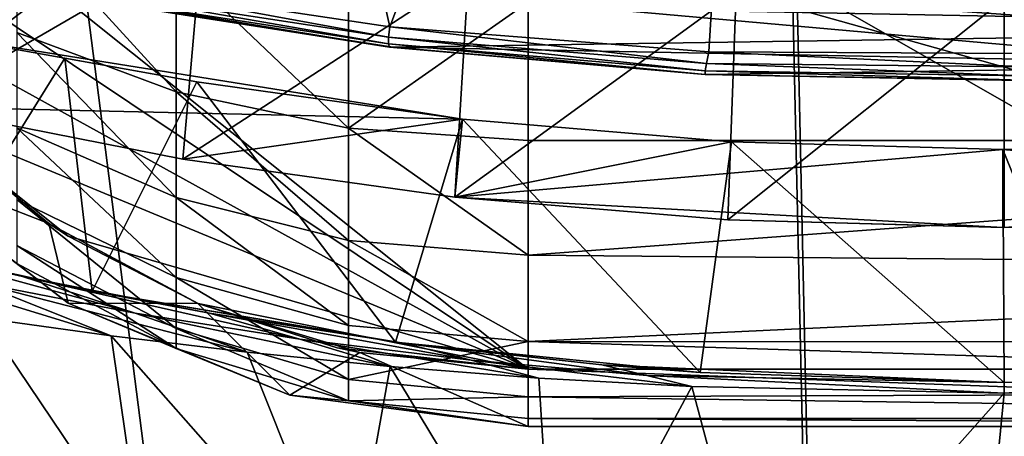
# Model space of a CAD drawing. Header units: metres. Extents: x -904 to 0, y -908 to 0.
# Tile 90 of 161: x -532 to -447, y -158 to -122. Entities that reach past the tile are written whole.
import ezdxf

# ---------------------------------------------------------------- set-up
doc = ezdxf.new("R2010")
doc.units = ezdxf.units.M

msp = doc.modelspace()

# ---------------------------------------------------------------- linework, layer by layer
at = {"layer": 'top'}
for points in [[(-527.460144, -118.521431, 1553.945923), (-520.168213, -33.508572, 1504.990356), (-500.041199, -122.65184, 1556.645508)], [(-520.168213, -33.508572, 1504.990356), (-466.736969, -34.32309, 1505.357788), (-500.041199, -122.65184, 1556.645508)], [(-500.041199, -122.65184, 1556.645508), (-466.736969, -34.32309, 1505.357788), (-472.305176, -124.818771, 1557.712036)], [(-466.736969, -34.32309, 1505.357788), (-444.445007, -124.951332, 1557.109863), (-472.305176, -124.818771, 1557.712036)], [(-466.736969, -34.32309, 1505.357788), (-413.73407, -39.529335, 1506.431519), (-444.445007, -124.951332, 1557.109863)], [(-570.15863, -58.565701, 661.240173), (-309.111755, -207.702347, 657.334961), (-309.819092, -35.76218, 661.837402)], [(-422.847595, -51.565025, 179.349472), (-422.732574, -139.434372, 188.608414), (-446.597717, -120.203751, 185.663147)], [(-570.15863, -58.565701, 661.240173), (-584.097839, -207.702347, 657.334961), (-309.111755, -207.702347, 657.334961)], [(-541.111755, -129.610855, 201.479248), (-539.404663, -111.412796, 199.035706), (-516.375183, -115.254181, 193.141876)], [(-518.031555, -134.141281, 195.509354), (-541.111755, -129.610855, 201.479248), (-516.375183, -115.254181, 193.141876)], [(-518.031555, -134.141281, 195.509354), (-516.375183, -115.254181, 193.141876), (-493.189423, -118.003258, 188.972519)], [(-390.981628, -122.793343, 1605.25415), (-364.177917, -117.760857, 1605.379028), (-526.704712, -120.180878, 1605.33728)], [(-494.376465, -137.442673, 191.195679), (-518.031555, -134.141281, 195.509354), (-493.189423, -118.003258, 188.972519)], [(-494.376465, -137.442673, 191.195679), (-493.189423, -118.003258, 188.972519), (-469.916138, -119.653488, 186.488419)], [(-500.156067, -123.543983, 1569.298096), (-527.521912, -119.335327, 1567.273438), (-527.460144, -118.521431, 1553.945923)], [(-500.041199, -122.65184, 1556.645508), (-500.156067, -123.543983, 1569.298096), (-527.460144, -118.521431, 1553.945923)], [(-500.156067, -123.543983, 1569.298096), (-500.160217, -124.128204, 1581.975586), (-527.521912, -119.335327, 1567.273438)], [(-500.160217, -124.128204, 1581.975586), (-527.452332, -119.870705, 1580.621338), (-527.521912, -119.335327, 1567.273438)], [(-470.643158, -139.424316, 188.621552), (-494.376465, -137.442673, 191.195679), (-469.916138, -119.653488, 186.488419)], [(-469.916138, -119.653488, 186.488419), (-446.597717, -120.203751, 185.663147), (-470.643158, -139.424316, 188.621552)], [(-500.160217, -124.128204, 1581.975586), (-500.05191, -124.40728, 1594.659424), (-527.452332, -119.870705, 1580.621338)], [(-500.05191, -124.40728, 1594.659424), (-527.249817, -120.132042, 1593.9729), (-527.452332, -119.870705, 1580.621338)], [(-500.05191, -124.40728, 1594.659424), (-526.704712, -120.180878, 1605.33728), (-527.249817, -120.132042, 1593.9729)], [(-499.757935, -124.413017, 1605.226074), (-390.981628, -122.793343, 1605.25415), (-526.704712, -120.180878, 1605.33728)], [(-499.757935, -124.413017, 1605.226074), (-526.704712, -120.180878, 1605.33728), (-500.05191, -124.40728, 1594.659424)], [(-446.597717, -120.203751, 185.663147), (-446.597717, -140.094193, 187.753693), (-470.643158, -139.424316, 188.621552)], [(-446.597717, -120.203751, 185.663147), (-422.732574, -139.434372, 188.608414), (-446.597717, -140.094193, 187.753693)], [(-472.497009, -125.821915, 1570.093628), (-500.156067, -123.543983, 1569.298096), (-500.041199, -122.65184, 1556.645508)], [(-472.305176, -124.818771, 1557.712036), (-472.497009, -125.821915, 1570.093628), (-500.041199, -122.65184, 1556.645508)], [(-418.0672, -125.985519, 1605.176147), (-390.981628, -122.793343, 1605.25415), (-499.757935, -124.413017, 1605.226074)], [(-539.974182, -123.297417, 262.510101), (-541.111755, -129.610855, 201.479248), (-493.72522, -130.671524, 255.91658)], [(-493.72522, -130.671524, 255.91658), (-516.826599, -127.415276, 260.486267), (-539.974182, -123.297417, 262.510101)], [(-516.826599, -127.415276, 260.486267), (-528.297913, -125.377029, 262.801697), (-539.974182, -123.297417, 262.510101)], [(-539.974182, -123.297417, 262.510101), (-528.297913, -125.377029, 262.801697), (-539.092896, -142.723526, 266.041656)], [(-472.599854, -126.482285, 1582.505493), (-500.160217, -124.128204, 1581.975586), (-500.156067, -123.543983, 1569.298096)], [(-472.599854, -126.482285, 1582.505493), (-472.611938, -126.800926, 1594.927246), (-500.160217, -124.128204, 1581.975586)], [(-472.611938, -126.800926, 1594.927246), (-500.05191, -124.40728, 1594.659424), (-500.160217, -124.128204, 1581.975586)], [(-472.497009, -125.821915, 1570.093628), (-472.599854, -126.482285, 1582.505493), (-500.156067, -123.543983, 1569.298096)], [(-472.611938, -126.800926, 1594.927246), (-499.757935, -124.413017, 1605.226074), (-500.05191, -124.40728, 1594.659424)], [(-472.58493, -126.797386, 1605.161987), (-418.0672, -125.985519, 1605.176147), (-499.757935, -124.413017, 1605.226074)], [(-472.611938, -126.800926, 1594.927246), (-472.58493, -126.797386, 1605.161987), (-499.757935, -124.413017, 1605.226074)], [(-444.72467, -126.119873, 1569.632446), (-472.497009, -125.821915, 1570.093628), (-472.305176, -124.818771, 1557.712036)], [(-444.445007, -124.951332, 1557.109863), (-444.72467, -126.119873, 1569.632446), (-472.305176, -124.818771, 1557.712036)], [(-528.297913, -125.377029, 262.801697), (-525.925171, -145.619431, 266.058258), (-539.092896, -142.723526, 266.041656)], [(-528.297913, -125.377029, 262.801697), (-516.826599, -127.415276, 260.486267), (-525.925171, -145.619431, 266.058258)], [(-444.939606, -126.901489, 1582.192261), (-472.599854, -126.482285, 1582.505493), (-472.497009, -125.821915, 1570.093628)], [(-444.72467, -126.119873, 1569.632446), (-444.939606, -126.901489, 1582.192261), (-472.497009, -125.821915, 1570.093628)], [(-445.088043, -127.295189, 1594.766846), (-472.611938, -126.800926, 1594.927246), (-472.599854, -126.482285, 1582.505493)], [(-444.939606, -126.901489, 1582.192261), (-445.088043, -127.295189, 1594.766846), (-472.599854, -126.482285, 1582.505493)], [(-472.58493, -126.797386, 1605.161987), (-445.312592, -127.322487, 1605.145386), (-418.0672, -125.985519, 1605.176147)], [(-516.826599, -127.415276, 260.486267), (-499.544373, -150.04425, 260.502655), (-525.925171, -145.619431, 266.058258)], [(-516.826599, -127.415276, 260.486267), (-493.72522, -130.671524, 255.91658), (-499.544373, -150.04425, 260.502655)], [(-445.312592, -127.322487, 1605.145386), (-472.58493, -126.797386, 1605.161987), (-472.611938, -126.800926, 1594.927246)], [(-445.088043, -127.295189, 1594.766846), (-445.312592, -127.322487, 1605.145386), (-472.611938, -126.800926, 1594.927246)], [(-541.111755, -129.610855, 201.479248), (-518.031555, -134.141281, 195.509354), (-493.72522, -130.671524, 255.91658)], [(-493.72522, -130.671524, 255.91658), (-518.031555, -134.141281, 195.509354), (-494.376465, -137.442673, 191.195679)], [(-493.72522, -130.671524, 255.91658), (-473.043304, -152.688278, 256.961365), (-499.544373, -150.04425, 260.502655)], [(-470.329498, -132.648758, 253.155853), (-493.72522, -130.671524, 255.91658), (-494.376465, -137.442673, 191.195679)], [(-493.72522, -130.671524, 255.91658), (-470.329498, -132.648758, 253.155853), (-473.043304, -152.688278, 256.961365)], [(-494.376465, -137.442673, 191.195679), (-446.714508, -133.318069, 252.22406), (-470.329498, -132.648758, 253.155853)], [(-470.329498, -132.648758, 253.155853), (-446.604919, -153.562988, 255.793488), (-473.043304, -152.688278, 256.961365)], [(-470.329498, -132.648758, 253.155853), (-446.714508, -133.318069, 252.22406), (-446.604919, -153.562988, 255.793488)], [(-399.057281, -137.468994, 191.161682), (-423.087708, -132.661148, 253.139191), (-446.714508, -133.318069, 252.22406)], [(-446.714508, -133.318069, 252.22406), (-423.087708, -132.661148, 253.139191), (-438.529175, -153.481308, 255.902008)], [(-446.716217, -140.094177, 187.753738), (-446.714508, -133.318069, 252.22406), (-494.376465, -137.442673, 191.195679)], [(-446.716217, -140.094177, 187.753738), (-399.057281, -137.468994, 191.161682), (-446.714508, -133.318069, 252.22406)], [(-446.714508, -133.318069, 252.22406), (-438.529175, -153.481308, 255.902008), (-446.604919, -153.562988, 255.793488)], [(-470.643158, -139.424316, 188.621552), (-446.716217, -140.094177, 187.753738), (-494.376465, -137.442673, 191.195679)], [(-422.732574, -139.434372, 188.608414), (-399.057281, -137.468994, 191.161682), (-446.716217, -140.094177, 187.753738)], [(-470.643158, -139.424316, 188.621552), (-446.597717, -140.094193, 187.753693), (-446.716217, -140.094177, 187.753738)], [(-446.597717, -140.094193, 187.753693), (-422.732574, -139.434372, 188.608414), (-446.716217, -140.094177, 187.753738)], [(-535.920593, -144.884628, 288.835999), (-547.658203, -140.587769, 286.883636), (-522.186035, -147.528091, 281.959869)], [(-547.658203, -140.587769, 286.883636), (-531.978394, -144.345947, 279.853455), (-522.186035, -147.528091, 281.959869)], [(-531.978394, -144.345947, 279.853455), (-547.658203, -140.587769, 286.883636), (-539.092896, -142.723526, 266.041656)], [(-535.35321, -147.961548, 298.649811), (-549.1828, -141.859467, 296.390076), (-524.248291, -149.511566, 290.776733)], [(-549.1828, -141.859467, 296.390076), (-535.920593, -144.884628, 288.835999), (-524.248291, -149.511566, 290.776733)], [(-525.925171, -145.619431, 266.058258), (-531.978394, -144.345947, 279.853455), (-539.092896, -142.723526, 266.041656)], [(-522.186035, -147.528091, 281.959869), (-531.978394, -144.345947, 279.853455), (-507.848602, -149.788101, 276.275269)], [(-531.978394, -144.345947, 279.853455), (-515.712585, -147.547882, 274.023407), (-507.848602, -149.788101, 276.275269)], [(-525.925171, -145.619431, 266.058258), (-515.712585, -147.547882, 274.023407), (-531.978394, -144.345947, 279.853455)], [(-524.248291, -149.511566, 290.776733), (-535.920593, -144.884628, 288.835999), (-512.426392, -150.941452, 284.060791)], [(-535.920593, -144.884628, 288.835999), (-522.186035, -147.528091, 281.959869), (-512.426392, -150.941452, 284.060791)], [(-499.544373, -150.04425, 260.502655), (-498.847473, -150.136658, 269.846283), (-525.925171, -145.619431, 266.058258)], [(-498.847473, -150.136658, 269.846283), (-515.712585, -147.547882, 274.023407), (-525.925171, -145.619431, 266.058258)], [(-539.008423, -162.858704, 363.571381), (-535.35321, -147.961548, 298.649811), (-521.543457, -168.44548, 361.87027)], [(-535.35321, -147.961548, 298.649811), (-524.248291, -149.511566, 290.776733), (-521.543457, -168.44548, 361.87027)], [(-512.426392, -150.941452, 284.060791), (-522.186035, -147.528091, 281.959869), (-499.996185, -152.17923, 278.52475)], [(-522.186035, -147.528091, 281.959869), (-507.848602, -149.788101, 276.275269), (-499.996185, -152.17923, 278.52475)], [(-507.848602, -149.788101, 276.275269), (-515.712585, -147.547882, 274.023407), (-492.959351, -151.613037, 272.019043)], [(-515.712585, -147.547882, 274.023407), (-498.847473, -150.136658, 269.846283), (-492.959351, -151.613037, 272.019043)], [(-521.543457, -168.44548, 361.87027), (-524.248291, -149.511566, 290.776733), (-503.722931, -172.812347, 360.500519)], [(-524.248291, -149.511566, 290.776733), (-512.426392, -150.941452, 284.060791), (-503.722931, -172.812347, 360.500519)], [(-499.996185, -152.17923, 278.52475), (-507.848602, -149.788101, 276.275269), (-487.071533, -153.176376, 274.191895)], [(-507.848602, -149.788101, 276.275269), (-492.959351, -151.613037, 272.019043), (-487.071533, -153.176376, 274.191895)], [(-473.043304, -152.688278, 256.961365), (-481.606934, -152.02858, 267.105774), (-499.544373, -150.04425, 260.502655)], [(-481.606934, -152.02858, 267.105774), (-498.847473, -150.136658, 269.846283), (-499.544373, -150.04425, 260.502655)], [(-492.959351, -151.613037, 272.019043), (-498.847473, -150.136658, 269.846283), (-477.694672, -152.945465, 269.093414)], [(-498.847473, -150.136658, 269.846283), (-481.606934, -152.02858, 267.105774), (-477.694672, -152.945465, 269.093414)], [(-503.722931, -172.812347, 360.500519), (-512.426392, -150.941452, 284.060791), (-499.996185, -152.17923, 278.52475)], [(-485.631287, -175.956299, 359.463715), (-503.722931, -172.812347, 360.500519), (-499.996185, -152.17923, 278.52475)], [(-499.996185, -152.17923, 278.52475), (-487.071533, -153.176376, 274.191895), (-485.631287, -175.956299, 359.463715)], [(-487.071533, -153.176376, 274.191895), (-492.959351, -151.613037, 272.019043), (-473.778992, -153.903244, 271.082886)], [(-492.959351, -151.613037, 272.019043), (-477.694672, -152.945465, 269.093414), (-473.778992, -153.903244, 271.082886)], [(-477.694672, -152.945465, 269.093414), (-481.606934, -152.02858, 267.105774), (-446.608429, -153.562988, 265.163177)], [(-446.608429, -153.562988, 265.163177), (-481.606934, -152.02858, 267.105774), (-473.043304, -152.688278, 256.961365)], [(-446.608429, -153.562988, 265.163177), (-415.881287, -152.381332, 266.627716), (-446.608368, -154.483658, 268.590515)], [(-415.881287, -152.381332, 266.627716), (-446.608429, -153.562988, 265.163177), (-438.529175, -153.481308, 255.902008)], [(-415.881287, -152.381332, 266.627716), (-418.990082, -153.904648, 271.165344), (-446.608368, -154.483658, 268.590515)], [(-487.071533, -153.176376, 274.191895), (-473.778992, -153.903244, 271.082886), (-485.631287, -175.956299, 359.463715)], [(-473.778992, -153.903244, 271.082886), (-477.694672, -152.945465, 269.093414), (-446.608368, -154.483658, 268.590515)], [(-477.694672, -152.945465, 269.093414), (-446.608429, -153.562988, 265.163177), (-446.608368, -154.483658, 268.590515)], [(-446.604919, -153.562988, 255.793488), (-446.608429, -153.562988, 265.163177), (-473.043304, -152.688278, 256.961365)], [(-485.631287, -175.956299, 359.463715), (-473.778992, -153.903244, 271.082886), (-467.349609, -177.881042, 358.759674)], [(-473.778992, -153.903244, 271.082886), (-446.608368, -154.483658, 268.590515), (-467.349609, -177.881042, 358.759674)], [(-446.608368, -154.483658, 268.590515), (-418.990082, -153.904648, 271.165344), (-448.96402, -178.597061, 358.386292)], [(-448.96402, -178.597061, 358.386292), (-418.990082, -153.904648, 271.165344), (-430.561676, -178.114319, 358.341736)], [(-438.529175, -153.481308, 255.902008), (-446.608429, -153.562988, 265.163177), (-446.604919, -153.562988, 255.793488)], [(-467.349609, -177.881042, 358.759674), (-446.608368, -154.483658, 268.590515), (-448.96402, -178.597061, 358.386292)]]:
    msp.add_3dface(points, dxfattribs=at)
at = {"layer": 'top0123413'}
for points in [[(-273.299683, -124.244728, 1629.041138), (-672.325317, -96.34214, 1629.041138), (-672.385864, -97.20826, 1633.96521)], [(-672.325317, -96.34214, 1629.041138), (-273.299683, -124.244728, 1629.041138), (-612.486877, -100.747734, 1628.526367)], [(-273.36026, -125.110855, 1633.96521), (-672.385864, -97.20826, 1633.96521), (-672.713623, -101.895279, 1635.675293)], [(-273.36026, -125.110855, 1633.96521), (-273.299683, -124.244728, 1629.041138), (-672.385864, -97.20826, 1633.96521)], [(-672.920227, -104.850044, 1627.537354), (-672.592468, -100.163025, 1625.827271), (-273.894623, -132.75264, 1627.537354)], [(-672.592468, -100.163025, 1625.827271), (-273.566864, -128.065613, 1625.827271), (-273.894623, -132.75264, 1627.537354)], [(-672.592468, -100.163025, 1625.827271), (-612.700623, -103.804451, 1625.9552), (-333.38266, -123.336266, 1625.9552)], [(-672.592468, -100.163025, 1625.827271), (-333.38266, -123.336266, 1625.9552), (-273.566864, -128.065613, 1625.827271)], [(-273.299683, -124.244728, 1629.041138), (-333.168915, -120.279549, 1628.526367), (-612.486877, -100.747734, 1628.526367)], [(-273.687988, -129.797867, 1635.675293), (-672.713623, -101.895279, 1635.675293), (-672.980774, -105.716171, 1632.461426)], [(-273.687988, -129.797867, 1635.675293), (-273.36026, -125.110855, 1633.96521), (-672.713623, -101.895279, 1635.675293)], [(-612.700623, -103.804451, 1625.9552), (-610.579895, -102.147957, 1626.921021), (-333.38266, -123.336266, 1625.9552)], [(-333.38266, -123.336266, 1625.9552), (-610.579895, -102.147957, 1626.921021), (-335.252167, -121.400764, 1626.921143)], [(-672.980774, -105.716171, 1632.461426), (-672.920227, -104.850044, 1627.537354), (-273.95517, -133.618759, 1632.461426)], [(-672.920227, -104.850044, 1627.537354), (-273.894623, -132.75264, 1627.537354), (-273.95517, -133.618759, 1632.461426)], [(-273.95517, -133.618759, 1632.461426), (-273.687988, -129.797867, 1635.675293), (-672.980774, -105.716171, 1632.461426)]]:
    msp.add_3dface(points, dxfattribs=at)
at = {"layer": 'top0123416'}
for points in [[(-563.007507, -77.370995, 2174.326904), (-289.553894, -117.368607, 2174.326904), (-299.972931, -130.42305, 2174.326904)], [(-299.972931, -130.42305, 2174.326904), (-561.147949, -93.97493, 2174.326904), (-563.007507, -77.370995, 2174.326904)], [(-353.008026, -152.399979, 2174.326904), (-561.147949, -93.97493, 2174.326904), (-299.972931, -130.42305, 2174.326904)], [(-353.008026, -152.399979, 2174.326904), (-488.008026, -152.398972, 2174.326904), (-561.147949, -93.97493, 2174.326904)], [(-488.008026, -152.398972, 2174.326904), (-557.298706, -106.082947, 2174.326904), (-561.147949, -93.97493, 2174.326904)], [(-551.46167, -117.366661, 2174.326904), (-557.298706, -106.082947, 2174.326904), (-488.008026, -152.398972, 2174.326904)], [(-532.45343, -123.13208, 2221.973389), (-518.622559, -128.290817, 2227.268799), (-532.453369, -113.12677, 2229.994385)], [(-518.622559, -128.290817, 2227.268799), (-518.622437, -117.173515, 2236.181396), (-532.453369, -113.12677, 2229.994385)], [(-518.622559, -128.290817, 2227.268799), (-503.615112, -131.467606, 2230.529785), (-518.622437, -117.173515, 2236.181396)], [(-503.615112, -131.467606, 2230.529785), (-503.615021, -119.665543, 2239.991211), (-518.622437, -117.173515, 2236.181396)], [(-541.042786, -130.421249, 2174.326904), (-551.46167, -117.366661, 2174.326904), (-488.008026, -152.398972, 2174.326904)], [(-353.007782, -118.739868, 2242.401367), (-488.007813, -120.507355, 2241.277588), (-353.007904, -132.541138, 2231.630859)], [(-503.615112, -131.467606, 2230.529785), (-488.007813, -120.507355, 2241.277588), (-503.615021, -119.665543, 2239.991211)], [(-503.615112, -131.467606, 2230.529785), (-488.007904, -132.540146, 2231.630859), (-488.007813, -120.507355, 2241.277588)], [(-488.007813, -120.507355, 2241.277588), (-488.007904, -132.540146, 2231.630859), (-353.007904, -132.541138, 2231.630859)], [(-532.453491, -131.412308, 2212.181396), (-518.62262, -137.491318, 2216.388428), (-532.45343, -123.13208, 2221.973389)], [(-518.62262, -137.491318, 2216.388428), (-518.622559, -128.290817, 2227.268799), (-532.45343, -123.13208, 2221.973389)], [(-518.62262, -137.491318, 2216.388428), (-503.615173, -141.234802, 2218.979248), (-518.622559, -128.290817, 2227.268799)], [(-503.615173, -141.234802, 2218.979248), (-503.615112, -131.467606, 2230.529785), (-518.622559, -128.290817, 2227.268799)], [(-544.576416, -133.959061, 2149.326904), (-541.045593, -130.418488, 2149.326904), (-529.680237, -139.750351, 2149.326904)], [(-541.042786, -130.421249, 2174.326904), (-527.990845, -140.847107, 2174.326904), (-541.045593, -130.418488, 2149.326904)], [(-527.990845, -140.847107, 2174.326904), (-529.680237, -139.750351, 2149.326904), (-541.045593, -130.418488, 2149.326904)], [(-488.008026, -152.398972, 2174.326904), (-527.990845, -140.847107, 2174.326904), (-541.042786, -130.421249, 2174.326904)], [(-532.453552, -137.659698, 2200.982422), (-518.622681, -144.433044, 2203.945068), (-532.453491, -131.412308, 2212.181396)], [(-518.622681, -144.433044, 2203.945068), (-518.62262, -137.491318, 2216.388428), (-532.453491, -131.412308, 2212.181396)], [(-503.615173, -141.234802, 2218.979248), (-488.007965, -142.498367, 2219.854736), (-503.615112, -131.467606, 2230.529785)], [(-488.007965, -142.498367, 2219.854736), (-488.007904, -132.540146, 2231.630859), (-503.615112, -131.467606, 2230.529785)], [(-353.007904, -132.541138, 2231.630859), (-488.007904, -132.540146, 2231.630859), (-488.007965, -142.498367, 2219.854736)], [(-353.007904, -132.541138, 2231.630859), (-488.007965, -142.498367, 2219.854736), (-353.007965, -143.669189, 2218.116455)], [(-544.576416, -133.959061, 2149.326904), (-529.680237, -139.750351, 2149.326904), (-528.007996, -146.677032, 2149.326904)], [(-544.576416, -133.959061, 2149.326904), (-528.007996, -146.677032, 2149.326904), (-532.453613, -143.211349, 2176.068115)], [(-532.453552, -141.642075, 2188.792969), (-518.622681, -148.858017, 2190.400635), (-532.453552, -137.659698, 2200.982422)], [(-518.622681, -148.858017, 2190.400635), (-518.622681, -144.433044, 2203.945068), (-532.453552, -137.659698, 2200.982422)], [(-518.622681, -144.433044, 2203.945068), (-503.615234, -148.604095, 2205.769287), (-518.62262, -137.491318, 2216.388428)], [(-503.615234, -148.604095, 2205.769287), (-503.615173, -141.234802, 2218.979248), (-518.62262, -137.491318, 2216.388428)], [(-529.680237, -139.750351, 2149.326904), (-516.715088, -146.685349, 2149.326904), (-528.007996, -146.677032, 2149.326904)], [(-527.990845, -140.847107, 2174.326904), (-516.708313, -146.688171, 2174.326904), (-529.680237, -139.750351, 2149.326904)], [(-516.708313, -146.688171, 2174.326904), (-516.715088, -146.685349, 2149.326904), (-529.680237, -139.750351, 2149.326904)], [(-516.708313, -146.688171, 2174.326904), (-527.990845, -140.847107, 2174.326904), (-488.008026, -152.398972, 2174.326904)], [(-503.615234, -148.604095, 2205.769287), (-488.008026, -150.011932, 2206.386719), (-503.615173, -141.234802, 2218.979248)], [(-488.008026, -150.011932, 2206.386719), (-488.007965, -142.498367, 2219.854736), (-503.615173, -141.234802, 2218.979248)], [(-532.453613, -143.211349, 2176.068115), (-518.622681, -150.601715, 2176.261475), (-532.453552, -141.642075, 2188.792969)], [(-518.622681, -150.601715, 2176.261475), (-518.622681, -148.858017, 2190.400635), (-532.453552, -141.642075, 2188.792969)], [(-488.007965, -142.498367, 2219.854736), (-488.008026, -150.011932, 2206.386719), (-353.007965, -143.669189, 2218.116455)], [(-528.007996, -146.677032, 2149.326904), (-518.622681, -150.601715, 2176.261475), (-532.453613, -143.211349, 2176.068115)], [(-353.007965, -143.669189, 2218.116455), (-488.008026, -150.011932, 2206.386719), (-353.008026, -150.028778, 2206.350342)], [(-518.622681, -148.858017, 2190.400635), (-503.615265, -153.301636, 2191.390625), (-518.622681, -144.433044, 2203.945068)], [(-503.615265, -153.301636, 2191.390625), (-503.615234, -148.604095, 2205.769287), (-518.622681, -144.433044, 2203.945068)], [(-528.007996, -146.677032, 2149.326904), (-516.715088, -146.685349, 2149.326904), (-508.713593, -154.671951, 2149.326904)], [(-528.007996, -146.677032, 2149.326904), (-508.713593, -154.671951, 2149.326904), (-518.622681, -150.601715, 2176.261475)], [(-516.715088, -146.685349, 2149.326904), (-502.639984, -150.956894, 2149.326904), (-508.713593, -154.671951, 2149.326904)], [(-516.708313, -146.688171, 2174.326904), (-504.607605, -150.538116, 2174.326904), (-516.715088, -146.685349, 2149.326904)], [(-504.607605, -150.538116, 2174.326904), (-502.639984, -150.956894, 2149.326904), (-516.715088, -146.685349, 2149.326904)], [(-504.607605, -150.538116, 2174.326904), (-516.708313, -146.688171, 2174.326904), (-488.008026, -152.398972, 2174.326904)], [(-518.622681, -150.601715, 2176.261475), (-503.615295, -155.152725, 2176.380615), (-518.622681, -148.858017, 2190.400635)], [(-503.615295, -155.152725, 2176.380615), (-503.615265, -153.301636, 2191.390625), (-518.622681, -148.858017, 2190.400635)], [(-488.008026, -150.011932, 2206.386719), (-503.615234, -148.604095, 2205.769287), (-503.615265, -153.301636, 2191.390625)], [(-508.713593, -154.671951, 2149.326904), (-503.615295, -155.152725, 2176.380615), (-518.622681, -150.601715, 2176.261475)], [(-504.607605, -150.538116, 2174.326904), (-488.008026, -152.398972, 2174.326904), (-502.639984, -150.956894, 2149.326904)], [(-488.008057, -154.801651, 2191.727051), (-488.008026, -150.011932, 2206.386719), (-503.615265, -153.301636, 2191.390625)], [(-488.008026, -150.011932, 2206.386719), (-488.008057, -154.801651, 2191.727051), (-353.008057, -154.320557, 2193.764648)], [(-488.008026, -150.011932, 2206.386719), (-353.008057, -154.320557, 2193.764648), (-353.008026, -150.028778, 2206.350342)], [(-508.713593, -154.671951, 2149.326904), (-502.639984, -150.956894, 2149.326904), (-488.008087, -157.398972, 2149.326904)], [(-502.639984, -150.956894, 2149.326904), (-488.008026, -152.398972, 2149.326904), (-488.008087, -157.398972, 2149.326904)], [(-488.008026, -152.398972, 2174.326904), (-488.008026, -152.398972, 2149.326904), (-502.639984, -150.956894, 2149.326904)], [(-488.008087, -157.398972, 2149.326904), (-488.008026, -152.398972, 2149.326904), (-353.008087, -157.399979, 2149.326904)], [(-488.008026, -152.398972, 2149.326904), (-353.008026, -152.399979, 2149.326904), (-353.008087, -157.399979, 2149.326904)], [(-353.008026, -152.399979, 2149.326904), (-488.008026, -152.398972, 2149.326904), (-353.008026, -152.399979, 2174.326904)], [(-488.008026, -152.398972, 2149.326904), (-488.008026, -152.398972, 2174.326904), (-353.008026, -152.399979, 2174.326904)], [(-488.008057, -154.801651, 2191.727051), (-503.615265, -153.301636, 2191.390625), (-503.615295, -155.152725, 2176.380615)], [(-508.713593, -154.671951, 2149.326904), (-488.008087, -157.398972, 2149.326904), (-503.615295, -155.152725, 2176.380615)], [(-488.008057, -156.689484, 2176.420898), (-488.008057, -154.801651, 2191.727051), (-503.615295, -155.152725, 2176.380615)], [(-488.008057, -154.801651, 2191.727051), (-353.008057, -156.690491, 2176.420898), (-353.008057, -154.320557, 2193.764648)], [(-488.008057, -154.801651, 2191.727051), (-488.008057, -156.689484, 2176.420898), (-353.008057, -156.690491, 2176.420898)], [(-488.008087, -157.398972, 2149.326904), (-488.008057, -156.689484, 2176.420898), (-503.615295, -155.152725, 2176.380615)], [(-488.008057, -156.689484, 2176.420898), (-488.008087, -157.398972, 2149.326904), (-353.008087, -157.399979, 2149.326904)], [(-353.008057, -156.690491, 2176.420898), (-488.008057, -156.689484, 2176.420898), (-353.008087, -157.399979, 2149.326904)]]:
    msp.add_3dface(points, dxfattribs=at)
at = {"layer": 'top0123458'}
for points in [[(-465.701691, -69.252586, 123.667824), (-398.51358, -66.948952, 123.728142), (-69.298546, -367.238312, 115.864792)], [(-532.85614, -69.952972, 123.649483), (-465.701691, -69.252586, 123.667824), (-452.00235, -701.143799, 107.12117)], [(-71.331543, -367.102356, 118.869377), (-399.405853, -68.984154, 126.67588), (-466.087311, -71.13604, 126.61953)], [(-452.00235, -701.143799, 107.12117), (-465.701691, -69.252586, 123.667824), (-71.672775, -399.771973, 115.012871)], [(-465.701691, -69.252586, 123.667824), (-69.298546, -367.238312, 115.864792), (-71.672775, -399.771973, 115.012871)], [(-845.314697, -356.196716, 116.153923), (-532.85614, -69.952972, 123.649483), (-452.00235, -701.143799, 107.12117)], [(-466.087311, -71.13604, 126.61953), (-600.154419, -70.951744, 126.624359), (-842.252869, -311.222351, 120.332649)], [(-452.00235, -703.006531, 110.073418), (-466.087311, -71.13604, 126.61953), (-842.808655, -357.886719, 119.110703)], [(-466.087311, -71.13604, 126.61953), (-842.252869, -311.222351, 120.332649), (-842.808655, -357.886719, 119.110703)], [(-73.597755, -399.508667, 118.02079), (-466.087311, -71.13604, 126.61953), (-452.00235, -703.006531, 110.073418)], [(-73.597755, -399.508667, 118.02079), (-71.331543, -367.102356, 118.869377), (-466.087311, -71.13604, 126.61953)]]:
    msp.add_3dface(points, dxfattribs=at)
at = {"layer": 'top0123459'}
for points in [[(-832.134033, -108.233612, 2112.61377), (-818.45575, -133.288162, 2129.315186), (-244.002335, -55.045334, 2077.158691)], [(-244.002335, -55.045334, 2077.158691), (-818.45575, -133.288162, 2129.315186), (-244.002335, -194.321701, 2170)], [(-816.265381, -135.59079, 2127.363525), (-829.623474, -111.118385, 2111.050293), (-244.002335, -57.660503, 2075.415527)], [(-816.265381, -135.59079, 2127.363525), (-244.002335, -57.660503, 2075.415527), (-244.002335, -195.267593, 2167.144043)], [(-818.45575, -133.288162, 2129.315186), (-801.795166, -155.010803, 2143.79541), (-244.002335, -194.321701, 2170)], [(-799.945984, -156.867249, 2141.546387), (-816.265381, -135.59079, 2127.363525), (-244.002335, -195.267593, 2167.144043)], [(-244.002335, -194.321701, 2170), (-801.795166, -155.010803, 2143.79541), (-782.96698, -172.276291, 2155.304688)], [(-244.002335, -195.267593, 2167.144043), (-781.571594, -173.713928, 2152.776367), (-799.945984, -156.867249, 2141.546387)]]:
    msp.add_3dface(points, dxfattribs=at)

doc.saveas('drawing.dxf')
